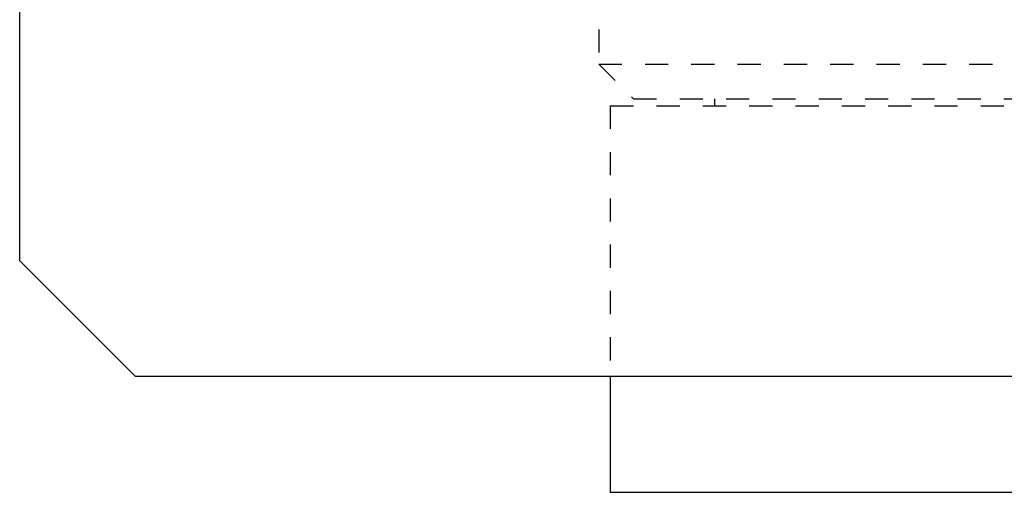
# Model space of a CAD drawing. Extents: x -105 to 105, y -139 to 487.
# Tile 2 of 11: x -105 to -62, y 12 to 32. Entities that reach past the tile are written whole.
import ezdxf

# ---------------------------------------------------------------- set-up
doc = ezdxf.new("R2010")
doc.units = 0
doc.linetypes.add('DASHED', pattern=[2, 1, -1])
doc.layers.add('AM_0', color=7, linetype='CONTINUOUS')
doc.layers.add('AM_3', color=7, linetype='DASHED')

msp = doc.modelspace()

# ---------------------------------------------------------------- linework, layer by layer
at = {"layer": 'AM_0', "color": 7, "linetype": 'CONTINUOUS'}
for p, q in [((-105, 21.5), (-105, 311.5)), ((-100, 16.5), (-105, 21.5)), ((100, 16.5), (-100, 16.5)), ((-79.5, 16.5), (-79.5, 11.5)), ((-79.5, 11.5), (79.5, 11.5))]:
    msp.add_line(p, q, dxfattribs=at)
at = {"layer": 'AM_3', "color": 6, "linetype": 'DASHED'}
for p, q in [((-80, 291.5), (-80, 30)), ((-80, 30), (-78.5, 28.5)), ((-80, 30), (80, 30)), ((-78.5, 28.5), (78.5, 28.5)), ((-75, 28.5), (-75, 28.2)), ((-79.5, 28.2), (-79.5, 16.5)), ((-79.5, 28.2), (79.5, 28.2))]:
    msp.add_line(p, q, dxfattribs=at)

doc.saveas('drawing.dxf')
